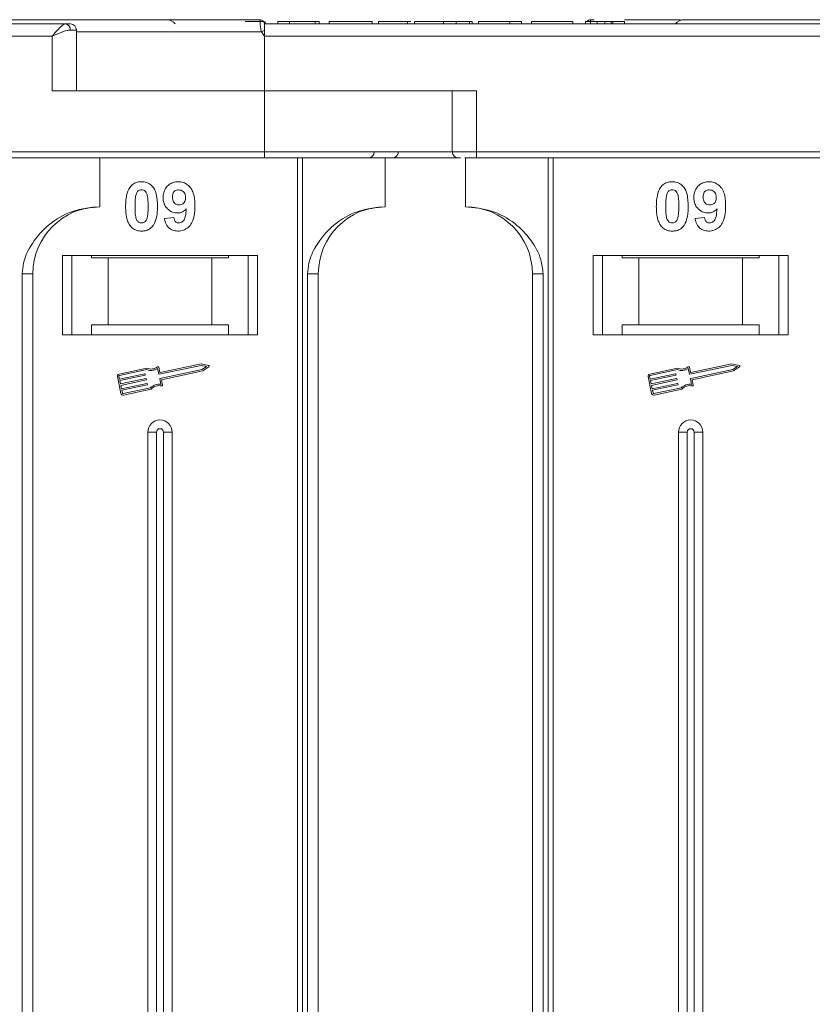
# Model space of a CAD drawing. Header units: millimetres. Extents: x -956 to 636, y -192 to 923.
# Tile 25 of 75: x -150 to -85, y 274 to 355. Entities that reach past the tile are written whole.
import ezdxf

# ---------------------------------------------------------------- set-up
doc = ezdxf.new("R2010")
doc.units = ezdxf.units.MM

msp = doc.modelspace()

# ---------------------------------------------------------------- linework, layer by layer
at = {"color": 7, "linetype": 'Continuous', "lineweight": 15}
for p, q in [((-146.315, 354.177), (-197.004, 354.177)), ((-130.354, 354.527), (-130.354, 354.527)), ((-130.043, 354.337), (-130.043, 354.377)), ((-117.684, 354.177), (-130.004, 354.177)), ((-79.315, 354.177), (-130.004, 354.177)), ((-129.934, 354.177), (-129.934, 354.377)), ((-128.908, 354.177), (-128.908, 354.377)), ((-128.908, 354.377), (-127.947, 354.377)), ((-127.947, 354.377), (-127.947, 354.177)), ((-127.947, 354.377), (-125.831, 354.377)), ((-125.831, 354.377), (-125.831, 354.177)), ((-125.831, 354.377), (-125.511, 354.377)), ((-125.511, 354.377), (-125.511, 354.177)), ((-124.677, 354.177), (-124.677, 354.377)), ((-124.677, 354.377), (-121.152, 354.377)), ((-121.152, 354.377), (-121.152, 354.177)), ((-120.639, 354.377), (-120.639, 354.177)), ((-118.26, 354.177), (-118.26, 354.377)), ((-117.974, 354.377), (-118.26, 354.377)), ((-117.684, 354.177), (-117.684, 354.377)), ((-113.902, 354.177), (-116.722, 354.177)), ((-115.305, 354.177), (-115.305, 354.377)), ((-114.251, 354.177), (-114.251, 354.377)), ((-113.164, 354.177), (-113.164, 354.377)), ((-112.94, 354.377), (-112.94, 354.177)), ((-103.575, 354.177), (-112.94, 354.177)), ((-112.427, 354.377), (-112.427, 354.177)), ((-112.427, 354.377), (-109.863, 354.377)), ((-109.863, 354.377), (-109.863, 354.177)), ((-109.863, 354.377), (-108.902, 354.377)), ((-108.902, 354.377), (-108.902, 354.177)), ((-108.068, 354.377), (-104.671, 354.377)), ((-108.068, 354.377), (-108.068, 354.177)), ((-104.671, 354.377), (-104.671, 354.177)), ((-103.645, 354.377), (-103.645, 354.177)), ((-103.645, 354.377), (-102.684, 354.377)), ((-102.921, 354.527), (-103.225, 354.527)), ((-103.225, 354.527), (-103.225, 354.527)), ((-102.684, 354.177), (-102.684, 354.377)), ((-102.047, 354.177), (-102.047, 354.377)), ((-101.532, 354.177), (-101.532, 354.377)), ((-101.402, 354.177), (-101.402, 354.377)), ((-101.402, 354.377), (-100.44, 354.377)), ((-100.44, 354.377), (-100.44, 354.177)), ((-197.004, 353.177), (-147.433, 353.177)), ((-147.433, 353.177), (-147.433, 348.677)), ((-145.433, 353.677), (-145.942, 353.677)), ((-145.433, 348.677), (-145.433, 353.677)), ((-130.238, 353.527), (-145.433, 353.527)), ((-130.004, 353.177), (-130.238, 353.527)), ((-130.004, 348.677), (-130.004, 353.177)), ((-130.004, 353.177), (-80.433, 353.177)), ((-147.433, 348.677), (-130.004, 348.677)), ((-130.004, 348.677), (-130.004, 343.677)), ((-112.576, 348.677), (-130.004, 348.677)), ((-114.576, 348.677), (-114.576, 343.677)), ((-112.576, 343.677), (-112.576, 348.677)), ((-130.004, 343.677), (-179.576, 343.677)), ((-130.004, 343.677), (-130.004, 343.177)), ((-114.576, 343.677), (-130.004, 343.677)), ((-112.576, 343.677), (-114.576, 343.677)), ((-63.004, 343.677), (-112.576, 343.677)), ((-112.576, 343.677), (-112.576, 343.177)), ((-179.576, 343.177), (-130.004, 343.177)), ((-143.504, 339.177), (-143.504, 343.177)), ((-127.287, 343.177), (-127.287, 193.177)), ((-126.868, 193.177), (-126.868, 343.177)), ((-120.075, 339.177), (-120.075, 343.177)), ((-113.504, 343.177), (-113.504, 339.177)), ((-112.576, 343.177), (-63.004, 343.177)), ((-106.712, 343.177), (-106.712, 193.177)), ((-106.292, 193.177), (-106.292, 343.177)), ((-138.216, 338.221), (-137.447, 338.305)), ((-94.645, 338.221), (-93.876, 338.305)), ((-130.575, 335.177), (-146.575, 335.177)), ((-146.575, 335.177), (-146.575, 328.677)), ((-145.825, 328.677), (-145.825, 335.177)), ((-144.189, 334.977), (-144.189, 335.177)), ((-144.189, 334.977), (-142.825, 334.977)), ((-142.825, 334.977), (-142.825, 329.477)), ((-134.325, 334.977), (-142.825, 334.977)), ((-134.325, 329.477), (-134.325, 334.977)), ((-134.325, 334.977), (-132.961, 334.977)), ((-132.961, 335.177), (-132.961, 334.977)), ((-131.325, 335.177), (-131.325, 328.677)), ((-130.575, 328.677), (-130.575, 335.177)), ((-87.004, 335.177), (-103.004, 335.177)), ((-103.004, 335.177), (-103.004, 328.677)), ((-102.254, 328.677), (-102.254, 335.177)), ((-100.618, 334.977), (-100.618, 335.177)), ((-100.618, 334.977), (-99.254, 334.977)), ((-99.254, 334.977), (-99.254, 329.477)), ((-90.754, 334.977), (-99.254, 334.977)), ((-90.754, 329.477), (-90.754, 334.977)), ((-90.754, 334.977), (-89.391, 334.977)), ((-89.391, 335.177), (-89.391, 334.977)), ((-87.754, 335.177), (-87.754, 328.677)), ((-87.004, 328.677), (-87.004, 335.177)), ((-149.89, 333.677), (-149.89, 193.177)), ((-149.004, 333.677), (-149.89, 333.677)), ((-149.004, 193.177), (-149.004, 333.677)), ((-126.46, 333.677), (-126.46, 193.177)), ((-125.575, 333.677), (-126.46, 333.677)), ((-125.575, 193.177), (-125.575, 333.677)), ((-108.004, 333.677), (-107.119, 333.677)), ((-108.004, 333.677), (-108.004, 193.177)), ((-107.119, 193.177), (-107.119, 333.677)), ((-142.825, 329.477), (-144.189, 329.477)), ((-144.189, 329.477), (-144.189, 328.677)), ((-134.325, 329.477), (-142.825, 329.477)), ((-132.961, 329.477), (-134.325, 329.477)), ((-132.961, 328.677), (-132.961, 329.477)), ((-100.618, 329.477), (-100.618, 328.677)), ((-99.254, 329.477), (-100.618, 329.477)), ((-90.754, 329.477), (-99.254, 329.477)), ((-89.391, 329.477), (-90.754, 329.477)), ((-89.391, 328.677), (-89.391, 329.477)), ((-146.575, 328.677), (-130.575, 328.677)), ((-103.004, 328.677), (-87.004, 328.677)), ((-139.657, 325.93), (-141.935, 325.448)), ((-139.668, 325.807), (-141.911, 325.334)), ((-138.683, 325.446), (-138.776, 325.89)), ((-138.592, 325.585), (-138.68, 326)), ((-135.186, 326.154), (-138.648, 325.423)), ((-138.575, 325.078), (-135.114, 325.809)), ((-135.187, 326.274), (-138.557, 325.562)), ((-138.464, 324.981), (-135.066, 325.699)), ((-134.586, 326.156), (-135.187, 326.274)), ((-134.744, 326.067), (-135.186, 326.154)), ((-135.114, 325.809), (-134.744, 326.067)), ((-135.066, 325.699), (-134.564, 326.05)), ((-96.086, 325.93), (-98.365, 325.448)), ((-96.098, 325.807), (-98.341, 325.334)), ((-95.112, 325.446), (-95.206, 325.89)), ((-95.021, 325.585), (-95.109, 326)), ((-91.616, 326.154), (-95.077, 325.423)), ((-95.004, 325.078), (-91.543, 325.809)), ((-91.617, 326.274), (-94.987, 325.562)), ((-94.894, 324.981), (-91.495, 325.699)), ((-91.016, 326.156), (-91.617, 326.274)), ((-91.174, 326.067), (-91.616, 326.154)), ((-91.543, 325.809), (-91.174, 326.067)), ((-91.495, 325.699), (-90.993, 326.05)), ((-142.071, 325.24), (-141.78, 323.861)), ((-141.956, 325.264), (-141.908, 325.034)), ((-141.908, 325.034), (-139.825, 325.474)), ((-139.801, 325.359), (-141.884, 324.919)), ((-141.884, 324.919), (-141.823, 324.632)), ((-141.823, 324.632), (-139.74, 325.072)), ((-139.716, 324.957), (-141.799, 324.517)), ((-139.791, 325.451), (-139.778, 325.394)), ((-139.706, 325.049), (-139.693, 324.992)), ((-138.504, 324.599), (-138.598, 325.043)), ((-138.371, 324.537), (-138.464, 324.981)), ((-98.501, 325.24), (-98.21, 323.861)), ((-98.386, 325.264), (-98.337, 325.034)), ((-98.337, 325.034), (-96.255, 325.474)), ((-96.231, 325.359), (-98.313, 324.919)), ((-98.313, 324.919), (-98.252, 324.632)), ((-98.252, 324.632), (-96.17, 325.072)), ((-96.146, 324.957), (-98.228, 324.517)), ((-96.22, 325.451), (-96.208, 325.394)), ((-96.135, 325.049), (-96.123, 324.992)), ((-94.933, 324.599), (-95.027, 325.043)), ((-94.8, 324.537), (-94.894, 324.981)), ((-141.799, 324.517), (-141.738, 324.23)), ((-141.738, 324.23), (-139.655, 324.67)), ((-139.631, 324.555), (-141.714, 324.115)), ((-141.714, 324.115), (-141.665, 323.885)), ((-141.596, 323.84), (-139.353, 324.314)), ((-141.571, 323.725), (-139.293, 324.206)), ((-139.621, 324.647), (-139.608, 324.59)), ((-98.228, 324.517), (-98.167, 324.23)), ((-98.167, 324.23), (-96.085, 324.67)), ((-96.061, 324.555), (-98.143, 324.115)), ((-98.143, 324.115), (-98.095, 323.885)), ((-98.025, 323.84), (-95.782, 324.314)), ((-98.001, 323.725), (-95.722, 324.206)), ((-96.05, 324.647), (-96.038, 324.59)), ((-139.575, 320.677), (-139.575, 193.177)), ((-139.575, 320.677), (-138.86, 320.677)), ((-138.86, 320.677), (-138.86, 193.177)), ((-138.29, 193.177), (-138.29, 320.677)), ((-137.575, 320.677), (-138.29, 320.677)), ((-137.575, 193.177), (-137.575, 320.677)), ((-96.004, 320.677), (-96.004, 193.177)), ((-96.004, 320.677), (-95.289, 320.677)), ((-95.289, 320.677), (-95.289, 193.177)), ((-94.719, 193.177), (-94.719, 320.677)), ((-94.004, 320.677), (-94.719, 320.677)), ((-94.004, 193.177), (-94.004, 320.677))]:
    msp.add_line(p, q, dxfattribs=at)
at = {"color": 7, "linetype": 'Continuous', "lineweight": 15, "flags": 128}
msp.add_lwpolyline([(-130.004, 354.177), (-130.004, 354.177)], dxfattribs=at)
at = {"color": 7, "linetype": 'Continuous', "lineweight": 15}
for centre, radius, start, end in [((-146.389, 353.732), 0.451, 352.91869, 80.47981), ((-145.933, 353.677), 0.5, 0, 90), ((-138.075, 353.527), 1, 40.5416, 90), ((-130.354, 354.177), 0.35, 0.00057, 90.00191), ((-103.225, 354.177), 0.35, 89.99817, 145.14923), ((-95.504, 353.527), 1, 90, 139.4584), ((-94.46, 286.6), 75.89, 117.92809, 118.12821), ((-121.487, 343.677), 0.5, 270, 0), ((-119.503, 343.677), 0.5, 270, 0), ((-114.076, 343.677), 0.5, 180, 270), ((-143.504, 333.677), 5.5, 90, 180), ((-120.075, 333.677), 5.5, 90, 180), ((-113.504, 333.677), 5.5, 0, 90), ((-139.303, 326.728), 0.99, 248.37041, 302.16635), ((-139.303, 326.728), 0.873, 246.11204, 307.44471), ((-138.737, 325.988), 0.0587, 11.9297, 127.44471), ((-134.597, 326.099), 0.0587, 304.95116, 78.90824), ((-95.733, 326.728), 0.99, 248.37041, 302.16635), ((-95.733, 326.728), 0.873, 246.11204, 307.44471), ((-95.167, 325.988), 0.0587, 11.9297, 127.44471), ((-91.027, 326.099), 0.0587, 304.95116, 78.90824), ((-141.899, 325.276), 0.176, 101.9297, 191.9297), ((-141.899, 325.276), 0.0587, 101.9297, 191.9297), ((-139.819, 325.445), 0.0294, 11.9297, 101.9297), ((-139.807, 325.388), 0.0294, 281.9297, 11.9297), ((-139.734, 325.043), 0.0294, 11.9297, 101.9297), ((-139.722, 324.986), 0.0294, 281.9297, 11.9297), ((-138.654, 325.452), 0.0294, 191.9297, 281.9297), ((-138.569, 325.049), 0.0294, 101.9297, 191.9297), ((-138.563, 325.591), 0.0294, 191.9297, 281.9297), ((-98.329, 325.276), 0.176, 101.9297, 191.9297), ((-98.329, 325.276), 0.0587, 101.9297, 191.9297), ((-96.249, 325.445), 0.0294, 11.9297, 101.9297), ((-96.237, 325.388), 0.0294, 281.9297, 11.9297), ((-96.164, 325.043), 0.0294, 11.9297, 101.9297), ((-96.152, 324.986), 0.0294, 281.9297, 11.9297), ((-95.083, 325.452), 0.0294, 191.9297, 281.9297), ((-94.998, 325.049), 0.0294, 101.9297, 191.9297), ((-94.993, 325.591), 0.0294, 191.9297, 281.9297), ((-139.649, 324.641), 0.0294, 11.9297, 101.9297), ((-139.637, 324.584), 0.0294, 281.9297, 11.9297), ((-138.647, 323.619), 0.99, 81.69305, 135.48899), ((-138.647, 323.619), 0.873, 76.41469, 137.74736), ((-138.428, 324.525), 0.0587, 256.41469, 11.9297), ((-96.079, 324.641), 0.0294, 11.9297, 101.9297), ((-96.067, 324.584), 0.0294, 281.9297, 11.9297), ((-95.076, 323.619), 0.99, 81.69305, 135.48899), ((-95.076, 323.619), 0.873, 76.41469, 137.74736), ((-94.857, 324.525), 0.0587, 256.41469, 11.9297), ((-141.608, 323.897), 0.176, 191.9297, 281.9297), ((-141.608, 323.897), 0.0587, 191.9297, 281.9297), ((-98.037, 323.897), 0.176, 191.9297, 281.9297), ((-98.037, 323.897), 0.0587, 191.9297, 281.9297), ((-138.575, 320.677), 1, 0, 180), ((-95.004, 320.677), 1, 0, 180), ((-138.575, 320.677), 0.285, 0, 180), ((-95.004, 320.677), 0.285, 0, 180)]:
    msp.add_arc(centre, radius, start, end, dxfattribs=at)
for points, knots in [([(-130.354, 354.527), (-131.667, 354.527), (-134.333, 354.527), (-138.322, 354.527), (-141.966, 354.527), (-145.201, 354.527), (-148.027, 354.527), (-150.688, 354.527), (-153.967, 354.527), (-156.755, 354.527), (-158.957, 354.527), (-160.428, 354.527), (-161.594, 354.527), (-162.365, 354.527), (-162.458, 354.527), (-162.504, 354.527)], [0, 0, 0, 0, 0.077724, 0.157824, 0.240135, 0.304454, 0.368763, 0.43443, 0.500087, 0.631237, 0.695556, 0.759865, 0.842185, 0.922283, 1, 1, 1, 1]), ([(-147.433, 353.177), (-147.327, 353.299), (-147.115, 353.544), (-146.805, 353.874), (-146.526, 354.124), (-146.382, 354.16), (-146.315, 354.177)], [0, 0, 0, 0, 0.251131, 0.501805, 0.765641, 1, 1, 1, 1]), ([(-130.043, 354.377), (-130.097, 354.377), (-130.205, 354.377), (-130.509, 354.377), (-130.974, 354.377), (-131.361, 354.377), (-131.595, 354.377)], [0, 0, 0, 0, 0.20646, 0.413515, 0.645211, 1, 1, 1, 1]), ([(-130.238, 353.527), (-130.255, 353.583), (-130.292, 353.706), (-130.321, 353.893), (-130.341, 354.074), (-130.352, 354.257), (-130.354, 354.403), (-130.355, 354.506), (-130.355, 354.52), (-130.354, 354.527)], [0, 0, 0, 0, 0.1117977, 0.2443303, 0.368648, 0.5004012, 0.6872226, 0.8279677, 1, 1, 1, 1]), ([(-130.004, 354.177), (-130.004, 354.166), (-130.004, 354.144), (-130.004, 353.971), (-130.005, 353.786), (-130.004, 353.67), (-130.004, 353.651)], [0, 0, 0, 0, 0.313357, 0.626713, 0.94007, 1, 1, 1, 1]), ([(-118.26, 354.377), (-118.394, 354.377), (-118.797, 354.377), (-119.458, 354.377), (-120.079, 354.377), (-120.504, 354.377), (-120.63, 354.377), (-120.637, 354.377), (-120.639, 354.377)], [0, 0, 0, 0, 0.102171, 0.30922, 0.51365, 0.692275, 0.932413, 1, 1, 1, 1]), ([(-115.305, 354.377), (-115.438, 354.377), (-115.842, 354.377), (-116.497, 354.377), (-117.115, 354.377), (-117.543, 354.377), (-117.674, 354.377), (-117.682, 354.377), (-117.684, 354.377)], [0, 0, 0, 0, 0.101398, 0.306996, 0.506144, 0.685262, 0.924557, 1, 1, 1, 1]), ([(-114.251, 354.377), (-114.313, 354.377), (-114.438, 354.377), (-114.622, 354.377), (-114.797, 354.377), (-114.965, 354.377), (-115.134, 354.377), (-115.248, 354.377), (-115.305, 354.377)], [0, 0, 0, 0, 0.185429, 0.37219, 0.527708, 0.683877, 0.841678, 1, 1, 1, 1]), ([(-113.164, 354.377), (-113.224, 354.377), (-113.343, 354.377), (-113.66, 354.377), (-113.981, 354.377), (-114.223, 354.377), (-114.251, 354.377)], [0, 0, 0, 0, 0.250896, 0.502166, 0.940512, 1, 1, 1, 1]), ([(-112.94, 354.377), (-112.941, 354.377), (-112.942, 354.377), (-112.956, 354.377), (-112.981, 354.377), (-113.022, 354.377), (-113.079, 354.377), (-113.135, 354.377), (-113.164, 354.377)], [0, 0, 0, 0, 0.15395, 0.308181, 0.478699, 0.649961, 0.824203, 1, 1, 1, 1]), ([(-103.225, 354.527), (-103.225, 354.52), (-103.224, 354.507), (-103.225, 354.402), (-103.225, 354.29), (-103.232, 354.195), (-103.233, 354.177)], [0, 0, 0, 0, 0.316913, 0.576202, 0.920428, 1, 1, 1, 1]), ([(-102.047, 354.377), (-102.134, 354.377), (-102.273, 354.377), (-102.448, 354.377), (-102.568, 354.377), (-102.678, 354.377), (-102.681, 354.377), (-102.684, 354.377)], [0, 0, 0, 0, 0.189329, 0.302222, 0.415612, 0.548732, 1, 1, 1, 1]), ([(-101.532, 354.377), (-101.572, 354.377), (-101.649, 354.377), (-101.818, 354.377), (-101.954, 354.377), (-102.03, 354.377), (-102.047, 354.377)], [0, 0, 0, 0, 0.330398, 0.624767, 0.917361, 1, 1, 1, 1]), ([(-101.402, 354.377), (-101.403, 354.377), (-101.407, 354.377), (-101.416, 354.377), (-101.43, 354.377), (-101.451, 354.377), (-101.48, 354.377), (-101.515, 354.377), (-101.532, 354.377)], [0, 0, 0, 0, 0.155996, 0.312125, 0.480895, 0.650212, 0.823248, 1, 1, 1, 1]), ([(-95.854, 354.527), (-96.995, 354.527), (-98.508, 354.527), (-100.058, 354.527), (-100.44, 354.527)], [0, 0, 0, 0, 0.753822, 1, 1, 1, 1]), ([(-63.004, 354.527), (-64.326, 354.527), (-67.009, 354.527), (-71.031, 354.527), (-74.71, 354.527), (-77.98, 354.527), (-80.839, 354.527), (-83.533, 354.527), (-86.854, 354.527), (-89.68, 354.527), (-91.911, 354.527), (-93.402, 354.527), (-94.583, 354.527), (-95.363, 354.527), (-95.458, 354.527), (-95.504, 354.527)], [0, 0, 0, 0, 0.077646, 0.157699, 0.239994, 0.304338, 0.368672, 0.434385, 0.500088, 0.631328, 0.695673, 0.760006, 0.84231, 0.922361, 1, 1, 1, 1]), ([(-145.942, 353.677), (-146.037, 353.667), (-146.246, 353.645), (-146.745, 353.474), (-147.163, 353.293), (-147.433, 353.177)], [0, 0, 0, 0, 0.227063, 0.501587, 1, 1, 1, 1]), ([(-130.004, 343.177), (-128.663, 343.177), (-125.939, 343.177), (-121.852, 343.177), (-118.129, 343.177), (-115.469, 343.177), (-114.211, 343.177), (-113.908, 343.177)], [0, 0, 0, 0, 0.239024, 0.485461, 0.738838, 0.936895, 1, 1, 1, 1]), ([(-113.558, 343.177), (-113.537, 343.177), (-113.405, 343.177), (-113.06, 343.177), (-112.734, 343.177), (-112.576, 343.177)], [0, 0, 0, 0, 0.086648, 0.555949, 1, 1, 1, 1]), ([(-141, 340.822), (-140.955, 340.872), (-140.865, 340.974), (-140.696, 341.09), (-140.508, 341.173), (-140.338, 341.211), (-140.197, 341.226), (-140.124, 341.227), (-140.088, 341.228)], [0, 0, 0, 0, 0.193776, 0.3936, 0.587864, 0.788908, 0.894169, 1, 1, 1, 1]), ([(-140.088, 341.228), (-139.952, 341.218), (-139.68, 341.198), (-139.328, 340.999), (-139.057, 340.706), (-138.805, 340.105), (-138.791, 339.582), (-138.78, 339.196)], [0, 0, 0, 0, 0.147566, 0.296688, 0.431278, 0.580404, 1, 1, 1, 1]), ([(-138.318, 339.924), (-138.311, 340.058), (-138.295, 340.328), (-138.128, 340.708), (-137.848, 341.004), (-137.477, 341.198), (-137.203, 341.218), (-137.06, 341.228)], [0, 0, 0, 0, 0.197927, 0.397728, 0.597413, 0.790584, 1, 1, 1, 1]), ([(-137.06, 341.228), (-136.925, 341.218), (-136.653, 341.196), (-136.293, 340.994), (-136.002, 340.689), (-135.762, 340.154), (-135.707, 339.645), (-135.704, 339.29), (-135.703, 339.231)], [0, 0, 0, 0, 0.148288, 0.297745, 0.443713, 0.607791, 0.934708, 1, 1, 1, 1]), ([(-97.429, 340.822), (-97.385, 340.872), (-97.295, 340.974), (-97.126, 341.09), (-96.937, 341.173), (-96.768, 341.211), (-96.626, 341.226), (-96.554, 341.227), (-96.517, 341.228)], [0, 0, 0, 0, 0.193776, 0.3936, 0.587864, 0.788908, 0.894169, 1, 1, 1, 1]), ([(-96.517, 341.228), (-96.382, 341.218), (-96.11, 341.198), (-95.758, 340.999), (-95.486, 340.706), (-95.235, 340.105), (-95.22, 339.582), (-95.209, 339.196)], [0, 0, 0, 0, 0.147566, 0.296688, 0.431278, 0.580404, 1, 1, 1, 1]), ([(-94.748, 339.924), (-94.74, 340.058), (-94.725, 340.328), (-94.558, 340.708), (-94.278, 341.004), (-93.907, 341.198), (-93.633, 341.218), (-93.49, 341.228)], [0, 0, 0, 0, 0.197927, 0.397728, 0.597413, 0.790584, 1, 1, 1, 1]), ([(-93.49, 341.228), (-93.355, 341.218), (-93.083, 341.196), (-92.723, 340.994), (-92.431, 340.689), (-92.191, 340.154), (-92.137, 339.645), (-92.133, 339.29), (-92.133, 339.231)], [0, 0, 0, 0, 0.148288, 0.297745, 0.443713, 0.607791, 0.934708, 1, 1, 1, 1]), ([(-141.395, 339.204), (-141.393, 339.338), (-141.388, 339.641), (-141.316, 340.17), (-141.175, 340.592), (-141.017, 340.799), (-141, 340.822)], [0, 0, 0, 0, 0.236731, 0.537555, 0.949668, 1, 1, 1, 1]), ([(-140.54, 340.169), (-140.517, 340.238), (-140.479, 340.35), (-140.371, 340.476), (-140.247, 340.542), (-140.148, 340.559), (-140.094, 340.561), (-140.088, 340.562)], [0, 0, 0, 0, 0.334804, 0.542561, 0.750382, 0.970721, 1, 1, 1, 1]), ([(-140.088, 340.562), (-140.031, 340.556), (-139.929, 340.546), (-139.797, 340.47), (-139.684, 340.322), (-139.588, 340.047), (-139.554, 339.655), (-139.551, 339.355), (-139.549, 339.204)], [0, 0, 0, 0, 0.104614, 0.188814, 0.273512, 0.444127, 0.719481, 1, 1, 1, 1]), ([(-137.549, 339.963), (-137.545, 340.05), (-137.539, 340.188), (-137.464, 340.367), (-137.355, 340.474), (-137.212, 340.548), (-137.105, 340.557), (-137.045, 340.562)], [0, 0, 0, 0, 0.29132, 0.465539, 0.641632, 0.798664, 1, 1, 1, 1]), ([(-137.045, 340.562), (-136.977, 340.554), (-136.84, 340.54), (-136.666, 340.423), (-136.538, 340.265), (-136.48, 340.082), (-136.475, 339.962), (-136.472, 339.906)], [0, 0, 0, 0, 0.207955, 0.420406, 0.62732, 0.827707, 1, 1, 1, 1]), ([(-97.825, 339.204), (-97.823, 339.338), (-97.818, 339.641), (-97.745, 340.17), (-97.605, 340.592), (-97.446, 340.799), (-97.429, 340.822)], [0, 0, 0, 0, 0.2367308, 0.5375555, 0.9496679, 1, 1, 1, 1]), ([(-96.97, 340.169), (-96.946, 340.238), (-96.908, 340.35), (-96.8, 340.476), (-96.676, 340.542), (-96.577, 340.559), (-96.523, 340.561), (-96.517, 340.562)], [0, 0, 0, 0, 0.334804, 0.542561, 0.750382, 0.970721, 1, 1, 1, 1]), ([(-96.517, 340.562), (-96.46, 340.556), (-96.358, 340.546), (-96.226, 340.47), (-96.113, 340.322), (-96.017, 340.047), (-95.984, 339.655), (-95.98, 339.355), (-95.979, 339.204)], [0, 0, 0, 0, 0.104614, 0.188814, 0.273512, 0.444127, 0.719481, 1, 1, 1, 1]), ([(-93.979, 339.963), (-93.975, 340.05), (-93.968, 340.188), (-93.894, 340.367), (-93.784, 340.474), (-93.641, 340.548), (-93.535, 340.557), (-93.475, 340.562)], [0, 0, 0, 0, 0.29132, 0.465539, 0.641632, 0.798664, 1, 1, 1, 1]), ([(-93.475, 340.562), (-93.407, 340.554), (-93.27, 340.54), (-93.096, 340.423), (-92.967, 340.265), (-92.91, 340.082), (-92.904, 339.962), (-92.902, 339.906)], [0, 0, 0, 0, 0.207955, 0.420406, 0.62732, 0.827707, 1, 1, 1, 1]), ([(-140.626, 339.204), (-140.626, 339.271), (-140.625, 339.404), (-140.619, 339.585), (-140.609, 339.746), (-140.595, 339.888), (-140.576, 340.03), (-140.552, 340.122), (-140.54, 340.169)], [0, 0, 0, 0, 0.2059417, 0.4119594, 0.558149, 0.7045024, 0.8518015, 1, 1, 1, 1]), ([(-137.137, 338.664), (-137.272, 338.676), (-137.544, 338.701), (-137.895, 338.918), (-138.162, 339.223), (-138.301, 339.578), (-138.313, 339.819), (-138.318, 339.924)], [0, 0, 0, 0, 0.210189, 0.421773, 0.623603, 0.837034, 1, 1, 1, 1]), ([(-137.007, 339.331), (-137.074, 339.337), (-137.2, 339.348), (-137.364, 339.441), (-137.475, 339.573), (-137.54, 339.753), (-137.546, 339.885), (-137.549, 339.963)], [0, 0, 0, 0, 0.213937, 0.398075, 0.583091, 0.751666, 1, 1, 1, 1]), ([(-136.472, 339.906), (-136.477, 339.827), (-136.484, 339.694), (-136.571, 339.525), (-136.691, 339.415), (-136.841, 339.342), (-136.951, 339.334), (-137.007, 339.331)], [0, 0, 0, 0, 0.2673945, 0.4472142, 0.6271221, 0.8130653, 1, 1, 1, 1]), ([(-97.056, 339.204), (-97.055, 339.271), (-97.054, 339.404), (-97.048, 339.585), (-97.038, 339.746), (-97.024, 339.888), (-97.006, 340.03), (-96.982, 340.122), (-96.97, 340.169)], [0, 0, 0, 0, 0.2059417, 0.4119594, 0.558149, 0.7045024, 0.8518015, 1, 1, 1, 1]), ([(-93.566, 338.664), (-93.702, 338.676), (-93.974, 338.701), (-94.325, 338.918), (-94.592, 339.223), (-94.73, 339.578), (-94.743, 339.819), (-94.748, 339.924)], [0, 0, 0, 0, 0.210189, 0.421773, 0.623603, 0.837034, 1, 1, 1, 1]), ([(-93.436, 339.331), (-93.504, 339.337), (-93.63, 339.348), (-93.793, 339.441), (-93.904, 339.573), (-93.97, 339.753), (-93.975, 339.885), (-93.979, 339.963)], [0, 0, 0, 0, 0.213937, 0.398075, 0.583091, 0.751666, 1, 1, 1, 1]), ([(-92.902, 339.906), (-92.906, 339.827), (-92.914, 339.694), (-93, 339.525), (-93.121, 339.415), (-93.27, 339.342), (-93.381, 339.334), (-93.436, 339.331)], [0, 0, 0, 0, 0.2673945, 0.4472142, 0.6271221, 0.8130653, 1, 1, 1, 1]), ([(-143.504, 339.177), (-144.264, 339.101), (-145.784, 338.948), (-147.806, 337.758), (-149.138, 336.207), (-149.799, 334.763), (-149.865, 333.971), (-149.89, 333.677)], [0, 0, 0, 0, 0.249096, 0.498243, 0.745205, 0.90541, 1, 1, 1, 1]), ([(-141.003, 337.588), (-141.042, 337.642), (-141.121, 337.752), (-141.229, 337.989), (-141.32, 338.296), (-141.369, 338.633), (-141.392, 338.937), (-141.394, 339.115), (-141.395, 339.204)], [0, 0, 0, 0, 0.118441, 0.239346, 0.459593, 0.684925, 0.84224, 1, 1, 1, 1]), ([(-140.088, 337.844), (-140.156, 337.852), (-140.266, 337.865), (-140.394, 337.953), (-140.499, 338.106), (-140.591, 338.38), (-140.62, 338.77), (-140.624, 339.059), (-140.626, 339.204)], [0, 0, 0, 0, 0.12537, 0.20229, 0.279179, 0.464758, 0.730582, 1, 1, 1, 1]), ([(-139.549, 339.204), (-139.55, 339.137), (-139.551, 339.004), (-139.556, 338.823), (-139.567, 338.662), (-139.581, 338.519), (-139.599, 338.376), (-139.623, 338.283), (-139.635, 338.236)], [0, 0, 0, 0, 0.20527, 0.410616, 0.55715, 0.703844, 0.851471, 1, 1, 1, 1]), ([(-138.78, 339.196), (-138.782, 339.063), (-138.787, 338.759), (-138.858, 338.241), (-138.997, 337.821), (-139.153, 337.613), (-139.176, 337.583)], [0, 0, 0, 0, 0.237281, 0.538591, 0.932677, 1, 1, 1, 1]), ([(-136.414, 338.999), (-136.46, 338.95), (-136.554, 338.851), (-136.701, 338.763), (-136.827, 338.711), (-136.926, 338.683), (-137.03, 338.668), (-137.101, 338.665), (-137.137, 338.664)], [0, 0, 0, 0, 0.243491, 0.496266, 0.61821, 0.741704, 0.870158, 1, 1, 1, 1]), ([(-135.703, 339.231), (-135.706, 339.097), (-135.715, 338.696), (-135.805, 338.14), (-136.084, 337.632), (-136.43, 337.329), (-136.8, 337.191), (-137.034, 337.181), (-137.118, 337.177)], [0, 0, 0, 0, 0.142337, 0.429127, 0.589943, 0.751205, 0.909895, 1, 1, 1, 1]), ([(-137.02, 337.844), (-136.966, 337.849), (-136.857, 337.86), (-136.706, 337.959), (-136.565, 338.129), (-136.455, 338.491), (-136.431, 338.792), (-136.414, 338.999)], [0, 0, 0, 0, 0.112015, 0.224355, 0.367768, 0.565827, 1, 1, 1, 1]), ([(-120.075, 339.177), (-120.835, 339.101), (-122.355, 338.948), (-124.377, 337.758), (-125.709, 336.207), (-126.369, 334.763), (-126.436, 333.971), (-126.46, 333.677)], [0, 0, 0, 0, 0.249096, 0.498243, 0.745205, 0.90541, 1, 1, 1, 1]), ([(-107.119, 333.677), (-107.163, 334.068), (-107.274, 335.066), (-108.097, 336.52), (-109.467, 337.933), (-111.333, 338.97), (-112.783, 339.108), (-113.504, 339.177)], [0, 0, 0, 0, 0.125713, 0.321276, 0.524466, 0.763484, 1, 1, 1, 1]), ([(-97.432, 337.588), (-97.472, 337.642), (-97.551, 337.752), (-97.659, 337.989), (-97.75, 338.296), (-97.799, 338.633), (-97.821, 338.937), (-97.824, 339.115), (-97.825, 339.204)], [0, 0, 0, 0, 0.118441, 0.239346, 0.459593, 0.684925, 0.84224, 1, 1, 1, 1]), ([(-96.517, 337.844), (-96.585, 337.852), (-96.696, 337.865), (-96.824, 337.953), (-96.928, 338.106), (-97.021, 338.38), (-97.05, 338.77), (-97.054, 339.059), (-97.056, 339.204)], [0, 0, 0, 0, 0.12537, 0.20229, 0.279179, 0.464758, 0.730582, 1, 1, 1, 1]), ([(-95.979, 339.204), (-95.979, 339.137), (-95.98, 339.004), (-95.986, 338.823), (-95.996, 338.662), (-96.01, 338.519), (-96.029, 338.376), (-96.053, 338.283), (-96.064, 338.236)], [0, 0, 0, 0, 0.20527, 0.410616, 0.55715, 0.703844, 0.851471, 1, 1, 1, 1]), ([(-95.209, 339.196), (-95.212, 339.063), (-95.217, 338.759), (-95.288, 338.241), (-95.426, 337.821), (-95.582, 337.613), (-95.605, 337.583)], [0, 0, 0, 0, 0.237281, 0.538591, 0.932677, 1, 1, 1, 1]), ([(-92.843, 338.999), (-92.889, 338.95), (-92.983, 338.851), (-93.13, 338.763), (-93.257, 338.711), (-93.356, 338.683), (-93.46, 338.668), (-93.53, 338.665), (-93.566, 338.664)], [0, 0, 0, 0, 0.243491, 0.496266, 0.61821, 0.741704, 0.870158, 1, 1, 1, 1]), ([(-92.133, 339.231), (-92.135, 339.097), (-92.144, 338.696), (-92.235, 338.14), (-92.513, 337.632), (-92.86, 337.329), (-93.23, 337.191), (-93.463, 337.181), (-93.548, 337.177)], [0, 0, 0, 0, 0.142337, 0.429127, 0.589943, 0.751205, 0.909895, 1, 1, 1, 1]), ([(-93.449, 337.844), (-93.395, 337.849), (-93.287, 337.86), (-93.135, 337.959), (-92.994, 338.129), (-92.885, 338.491), (-92.86, 338.792), (-92.843, 338.999)], [0, 0, 0, 0, 0.112015, 0.224355, 0.367768, 0.565827, 1, 1, 1, 1]), ([(-139.635, 338.236), (-139.658, 338.167), (-139.696, 338.056), (-139.804, 337.93), (-139.926, 337.864), (-140.025, 337.846), (-140.079, 337.844), (-140.088, 337.844)], [0, 0, 0, 0, 0.3336776, 0.5404125, 0.7472639, 0.9612091, 1, 1, 1, 1]), ([(-137.118, 337.177), (-137.254, 337.188), (-137.5, 337.208), (-137.813, 337.39), (-138.056, 337.67), (-138.17, 337.968), (-138.206, 338.167), (-138.216, 338.221)], [0, 0, 0, 0, 0.2427882, 0.4388655, 0.6348012, 0.9009361, 1, 1, 1, 1]), ([(-137.447, 338.305), (-137.433, 338.225), (-137.413, 338.102), (-137.323, 337.958), (-137.218, 337.881), (-137.111, 337.848), (-137.045, 337.845), (-137.02, 337.844)], [0, 0, 0, 0, 0.3447142, 0.5290593, 0.7142089, 0.8921959, 1, 1, 1, 1]), ([(-96.064, 338.236), (-96.088, 338.167), (-96.126, 338.056), (-96.233, 337.93), (-96.355, 337.864), (-96.454, 337.846), (-96.509, 337.844), (-96.517, 337.844)], [0, 0, 0, 0, 0.333678, 0.540413, 0.747264, 0.961209, 1, 1, 1, 1]), ([(-93.548, 337.177), (-93.684, 337.188), (-93.929, 337.208), (-94.243, 337.39), (-94.485, 337.67), (-94.6, 337.968), (-94.636, 338.167), (-94.645, 338.221)], [0, 0, 0, 0, 0.2427882, 0.4388655, 0.6348012, 0.9009361, 1, 1, 1, 1]), ([(-93.876, 338.305), (-93.863, 338.225), (-93.842, 338.102), (-93.752, 337.958), (-93.648, 337.881), (-93.541, 337.848), (-93.474, 337.845), (-93.449, 337.844)], [0, 0, 0, 0, 0.3447142, 0.5290593, 0.7142089, 0.8921959, 1, 1, 1, 1]), ([(-140.088, 337.177), (-140.154, 337.179), (-140.289, 337.184), (-140.487, 337.227), (-140.678, 337.305), (-140.822, 337.404), (-140.929, 337.502), (-140.978, 337.559), (-141.003, 337.588)], [0, 0, 0, 0, 0.192635, 0.388697, 0.582015, 0.783044, 0.890959, 1, 1, 1, 1]), ([(-139.176, 337.583), (-139.22, 337.533), (-139.31, 337.431), (-139.479, 337.315), (-139.668, 337.232), (-139.837, 337.194), (-139.979, 337.179), (-140.051, 337.178), (-140.088, 337.177)], [0, 0, 0, 0, 0.193769, 0.393564, 0.587886, 0.789131, 0.894283, 1, 1, 1, 1]), ([(-96.517, 337.177), (-96.584, 337.179), (-96.719, 337.184), (-96.917, 337.227), (-97.107, 337.305), (-97.252, 337.404), (-97.359, 337.502), (-97.408, 337.559), (-97.432, 337.588)], [0, 0, 0, 0, 0.192635, 0.388697, 0.582015, 0.783044, 0.890959, 1, 1, 1, 1]), ([(-95.605, 337.583), (-95.65, 337.533), (-95.74, 337.431), (-95.909, 337.315), (-96.097, 337.232), (-96.267, 337.194), (-96.408, 337.179), (-96.481, 337.178), (-96.517, 337.177)], [0, 0, 0, 0, 0.193769, 0.393564, 0.587886, 0.789131, 0.894283, 1, 1, 1, 1])]:
    msp.add_open_spline(points, degree=3, knots=knots, dxfattribs=at)
for points in [[(-146.315, 354.177), (-146.205, 354.177), (-145.985, 354.177), (-145.95, 354.177), (-145.933, 354.177)], [(-130.004, 353.651), (-130.004, 353.576), (-130.004, 353.425), (-130.004, 353.26), (-130.004, 353.177)]]:
    msp.add_open_spline(points, degree=3, dxfattribs=at)

doc.saveas('drawing.dxf')
